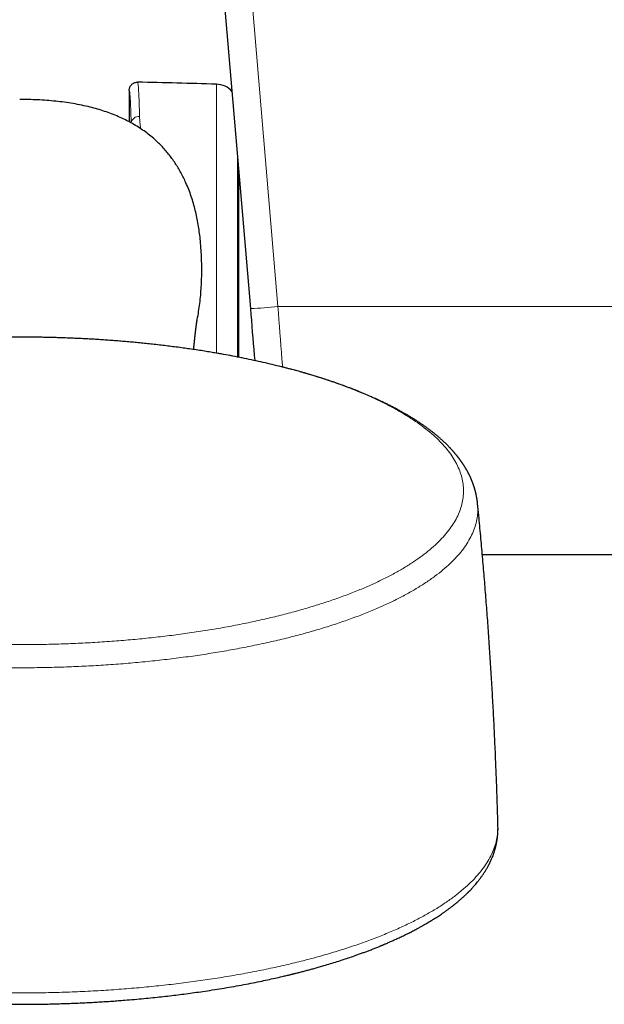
# Model space of a CAD drawing. Header units: millimetres. Extents: x 8 to 984, y 12 to 973.
# Tile 4 of 256: x 346 to 389, y 42 to 114. Entities that reach past the tile are written whole.
import ezdxf

# ---------------------------------------------------------------- set-up
doc = ezdxf.new("R2010")
doc.units = ezdxf.units.MM

msp = doc.modelspace()

# ---------------------------------------------------------------- linework, layer by layer
at = {"color": 7, "linetype": 'Continuous', "lineweight": 30}
for p, q in [((362.897, 93.203), (359.945, 127.986)), ((354.026, 109.129), (354.026, 106.835)), ((362.026, 89.65), (362.026, 103.469)), ((360.61, 89.913), (360.291, 89.967)), ((379.819, 75.251), (390.283, 75.251))]:
    msp.add_line(p, q, dxfattribs=at)
at = {"color": 252, "linetype": 'Continuous', "lineweight": 0}
for p, q in [((361.938, 128.131), (364.89, 93.349)), ((360.393, 89.948), (360.393, 109.588)), ((361.943, 104.445), (361.943, 93.541)), ((361.943, 93.541), (361.943, 89.667)), ((364.89, 93.349), (391.652, 93.349))]:
    msp.add_line(p, q, dxfattribs=at)
at = {"color": 7, "linetype": 'Continuous', "lineweight": 30, "flags": 128}
msp.add_lwpolyline([(363.219, 89.405), (363.185, 89.807), (363.15, 90.226), (363.114, 90.647), (363.078, 91.07), (363.042, 91.495), (363.006, 91.921), (362.97, 92.348), (362.933, 92.775), (362.897, 93.203)], dxfattribs=at)
at = {"color": 252, "linetype": 'Continuous', "lineweight": 0, "flags": 128}
msp.add_lwpolyline([(364.89, 93.349), (364.926, 92.868), (364.962, 92.388), (364.999, 91.909), (365.035, 91.431), (365.071, 90.954), (365.107, 90.479), (365.142, 90.007), (365.178, 89.536), (365.213, 89.069), (365.223, 88.936)], dxfattribs=at)
at = {"color": 7, "linetype": 'Continuous', "lineweight": 30}
for centre, radius, start, end in [((345.296, -390.184), 500, 88.26968, 88.92951), ((360.345, 107.989), 1.6, 40.97105, 88.26968)]:
    msp.add_arc(centre, radius, start, end, dxfattribs=at)
at = {"color": 252, "linetype": 'Continuous', "lineweight": 0}
for centre, radius, start, end in [((354.736, 106.665), 0.571, 85.37836, 170.80403), ((360.781, 135.944), 42.793, 272.83365, 275.50922)]:
    msp.add_arc(centre, radius, start, end, dxfattribs=at)
at = {"color": 7, "linetype": 'Continuous', "lineweight": 30}
for points, knots in [([(354.026, 109.129), (354.027, 109.162), (354.031, 109.23), (354.057, 109.327), (354.098, 109.421), (354.154, 109.505), (354.224, 109.579), (354.305, 109.639), (354.396, 109.686), (354.498, 109.718), (354.58, 109.729), (354.628, 109.729), (354.637, 109.729)], [0, 0, 0, 0, 0.104587, 0.212215, 0.316808, 0.424429, 0.529031, 0.63666, 0.741273, 0.84892, 0.971943, 1, 1, 1, 1]), ([(358.928, 92.085), (358.931, 92.095), (358.979, 92.296), (359.052, 92.695), (359.147, 93.284), (359.219, 93.882), (359.272, 94.486), (359.306, 95.092), (359.324, 95.713), (359.325, 96.348), (359.308, 96.996), (359.272, 97.644), (359.218, 98.251), (359.149, 98.816), (359.069, 99.34), (358.971, 99.861), (358.854, 100.377), (358.717, 100.891), (358.558, 101.4), (358.376, 101.904), (358.186, 102.36), (357.993, 102.769), (357.804, 103.133), (357.599, 103.488), (357.382, 103.831), (357.151, 104.16), (356.909, 104.477), (356.651, 104.784), (356.379, 105.08), (356.092, 105.365), (355.77, 105.657), (355.41, 105.952), (355.009, 106.244), (354.591, 106.517), (354.157, 106.771), (353.707, 107.005), (353.236, 107.223), (352.743, 107.424), (352.23, 107.607), (351.706, 107.77), (351.148, 107.92), (350.555, 108.055), (349.927, 108.174), (349.294, 108.27), (348.652, 108.346), (348.002, 108.404), (347.344, 108.443), (346.685, 108.467), (346.245, 108.47), (346.026, 108.471)], [0, 0, 0, 0, 0.001248, 0.024845, 0.048422, 0.072576, 0.096743, 0.120913, 0.145071, 0.170892, 0.196727, 0.222558, 0.248376, 0.269476, 0.290598, 0.311721, 0.332832, 0.353922, 0.37537, 0.39683, 0.418276, 0.434747, 0.451234, 0.467717, 0.484186, 0.500286, 0.516394, 0.532494, 0.548882, 0.565278, 0.581665, 0.601778, 0.621906, 0.642022, 0.662602, 0.683194, 0.703776, 0.725831, 0.747887, 0.770101, 0.792315, 0.817968, 0.843642, 0.869319, 0.894976, 0.921222, 0.947484, 0.973749, 1, 1, 1, 1]), ([(358.733, 90.217), (358.734, 90.228), (358.736, 90.253), (358.74, 90.291), (358.744, 90.332), (358.748, 90.374), (358.752, 90.418), (358.757, 90.463), (358.762, 90.509), (358.766, 90.555), (358.771, 90.601), (358.775, 90.647), (358.78, 90.692), (358.785, 90.736), (358.789, 90.779), (358.793, 90.82), (358.798, 90.859), (358.801, 90.896), (358.805, 90.931), (358.809, 90.964), (358.812, 90.996), (358.816, 91.029), (358.82, 91.063), (358.824, 91.1), (358.828, 91.139), (358.832, 91.177), (358.836, 91.211), (358.839, 91.241), (358.843, 91.27), (358.846, 91.298), (358.849, 91.327), (358.853, 91.356), (358.856, 91.388), (358.86, 91.421), (358.864, 91.457), (358.869, 91.492), (358.873, 91.532), (358.879, 91.576), (358.884, 91.623), (358.89, 91.669), (358.896, 91.713), (358.9, 91.749), (358.904, 91.779), (358.907, 91.801), (358.909, 91.822), (358.912, 91.842), (358.915, 91.862), (358.917, 91.882), (358.92, 91.903), (358.923, 91.925), (358.926, 91.947), (358.929, 91.973), (358.933, 92), (358.937, 92.029), (358.941, 92.057), (358.945, 92.084), (358.948, 92.107), (358.951, 92.129), (358.954, 92.149), (358.957, 92.168), (358.959, 92.187), (358.962, 92.205), (358.965, 92.222), (358.967, 92.237), (358.969, 92.251), (358.971, 92.264), (358.973, 92.277), (358.975, 92.288), (358.976, 92.298), (358.978, 92.307), (358.979, 92.315), (358.98, 92.323), (358.981, 92.329), (358.982, 92.335), (358.983, 92.34), (358.983, 92.344), (358.984, 92.349), (358.985, 92.353), (358.986, 92.357), (358.986, 92.362), (358.987, 92.366), (358.988, 92.369), (358.988, 92.373), (358.989, 92.377), (358.989, 92.38), (358.99, 92.383), (358.99, 92.385), (358.99, 92.386), (358.99, 92.386), (358.99, 92.386)], [0, 0, 0, 0, 0.0076556, 0.016261, 0.0253389, 0.0348894, 0.0449122, 0.0554076, 0.0663545, 0.0773582, 0.0882687, 0.0995984, 0.1108257, 0.1219505, 0.1329331, 0.1435415, 0.1537382, 0.1635228, 0.1728953, 0.181856, 0.1906361, 0.1996475, 0.2088977, 0.2201066, 0.2315409, 0.2427057, 0.253539, 0.2624707, 0.2712252, 0.2801809, 0.2894028, 0.2988906, 0.3086446, 0.3204817, 0.3325654, 0.3447778, 0.3571185, 0.3749712, 0.3929654, 0.4108019, 0.4284669, 0.44591, 0.4559455, 0.4656827, 0.4751218, 0.4842626, 0.4931051, 0.5019132, 0.5126015, 0.5236224, 0.5349756, 0.5464959, 0.5629545, 0.5794145, 0.5957425, 0.6118106, 0.6276602, 0.6411203, 0.6549452, 0.6691268, 0.6833144, 0.6973179, 0.7111375, 0.7240713, 0.7370041, 0.7499363, 0.7628101, 0.7753117, 0.7862895, 0.7969223, 0.8072628, 0.8173831, 0.8272837, 0.8349086, 0.8423978, 0.8498966, 0.8577879, 0.8660922, 0.8748095, 0.8839395, 0.893482, 0.9033921, 0.9135582, 0.9272498, 0.9413708, 0.9558213, 0.9755506, 0.9952722, 1, 1, 1, 1]), ([(346.026, 91.122), (345.853, 91.121), (345.611, 91.121), (345.253, 91.118), (344.949, 91.116), (344.586, 91.111), (344.205, 91.104), (343.805, 91.095), (343.391, 91.084), (342.968, 91.071), (342.536, 91.056), (342.098, 91.038), (341.656, 91.018), (341.209, 90.996), (340.759, 90.971), (340.307, 90.944), (339.853, 90.914), (339.397, 90.882), (338.941, 90.848), (338.484, 90.811), (338.026, 90.772), (337.569, 90.73), (337.111, 90.685), (336.654, 90.638), (336.198, 90.589), (335.743, 90.537), (335.288, 90.483), (334.835, 90.426), (334.383, 90.367), (333.933, 90.306), (333.485, 90.242), (333.038, 90.175), (332.594, 90.107), (332.168, 90.038), (331.893, 89.992), (331.763, 89.97)], [0, 0, 0, 0, 0.035361, 0.049543, 0.073115, 0.097585, 0.123838, 0.151248, 0.179564, 0.208584, 0.238165, 0.268201, 0.298611, 0.329333, 0.360318, 0.391527, 0.422929, 0.454497, 0.48621, 0.51805, 0.550001, 0.58205, 0.614186, 0.646399, 0.67868, 0.711021, 0.743415, 0.775857, 0.808339, 0.840859, 0.87341, 0.905989, 0.938592, 0.971215, 1, 1, 1, 1]), ([(360.291, 89.97), (360.151, 89.993), (359.855, 90.043), (359.398, 90.116), (358.921, 90.19), (358.44, 90.26), (357.955, 90.328), (357.467, 90.394), (356.975, 90.457), (356.479, 90.517), (355.98, 90.575), (355.494, 90.628), (355.023, 90.677), (354.568, 90.722), (354.111, 90.764), (353.652, 90.804), (353.192, 90.841), (352.731, 90.877), (352.269, 90.91), (351.806, 90.94), (351.343, 90.968), (350.879, 90.994), (350.414, 91.017), (349.95, 91.038), (349.487, 91.057), (349.025, 91.073), (348.565, 91.087), (348.112, 91.098), (347.671, 91.107), (347.263, 91.114), (346.909, 91.118), (346.585, 91.12), (346.299, 91.121), (346.107, 91.121), (346.026, 91.122)], [0, 0, 0, 0, 0.0311696, 0.0660297, 0.1009666, 0.1359842, 0.1710862, 0.2062776, 0.2415634, 0.2769507, 0.3124464, 0.3480599, 0.3800745, 0.4120976, 0.4441252, 0.4761546, 0.5081836, 0.5402089, 0.5722264, 0.6042316, 0.6362179, 0.6681767, 0.7000962, 0.7319592, 0.7637393, 0.7953935, 0.8268458, 0.8579485, 0.8883655, 0.9171367, 0.941408, 0.9607159, 0.9833804, 1, 1, 1, 1]), ([(379.472, 78.961), (379.47, 78.986), (379.465, 79.032), (379.457, 79.095), (379.451, 79.146), (379.446, 79.185), (379.441, 79.215), (379.438, 79.239), (379.435, 79.262), (379.429, 79.295), (379.422, 79.341), (379.413, 79.397), (379.402, 79.457), (379.391, 79.517), (379.379, 79.573), (379.369, 79.625), (379.358, 79.673), (379.347, 79.723), (379.334, 79.778), (379.319, 79.838), (379.303, 79.9), (379.287, 79.958), (379.273, 80.009), (379.258, 80.058), (379.243, 80.11), (379.226, 80.166), (379.208, 80.22), (379.192, 80.27), (379.177, 80.314), (379.163, 80.354), (379.15, 80.39), (379.137, 80.428), (379.121, 80.471), (379.103, 80.519), (379.084, 80.567), (379.068, 80.609), (379.054, 80.643), (379.041, 80.674), (379.029, 80.704), (379.014, 80.738), (378.998, 80.776), (378.979, 80.819), (378.958, 80.867), (378.934, 80.92), (378.907, 80.976), (378.882, 81.029), (378.86, 81.073), (378.842, 81.108), (378.825, 81.143), (378.805, 81.181), (378.783, 81.224), (378.759, 81.269), (378.736, 81.312), (378.711, 81.357), (378.686, 81.402), (378.661, 81.446), (378.638, 81.486), (378.618, 81.52), (378.6, 81.551), (378.58, 81.583), (378.558, 81.62), (378.533, 81.661), (378.507, 81.702), (378.482, 81.741), (378.459, 81.778), (378.435, 81.814), (378.408, 81.855), (378.377, 81.901), (378.344, 81.949), (378.312, 81.996), (378.284, 82.036), (378.259, 82.071), (378.239, 82.098), (378.221, 82.124), (378.201, 82.152), (378.176, 82.185), (378.148, 82.223), (378.116, 82.265), (378.085, 82.305), (378.055, 82.345), (378.026, 82.381), (377.998, 82.417), (377.969, 82.454), (377.935, 82.495), (377.898, 82.541), (377.859, 82.588), (377.821, 82.632), (377.786, 82.673), (377.752, 82.713), (377.716, 82.754), (377.677, 82.798), (377.634, 82.846), (377.588, 82.896), (377.544, 82.945), (377.503, 82.988), (377.463, 83.031), (377.42, 83.076), (377.371, 83.126), (377.318, 83.18), (377.266, 83.233), (377.218, 83.28), (377.17, 83.328), (377.12, 83.375), (377.065, 83.428), (377.007, 83.483), (376.938, 83.546), (376.859, 83.618), (376.773, 83.695), (376.686, 83.771), (376.6, 83.845), (376.514, 83.918), (376.427, 83.99), (376.338, 84.063), (376.251, 84.132), (376.167, 84.198), (376.088, 84.259), (376.01, 84.319), (375.933, 84.377), (375.861, 84.431), (375.796, 84.479), (375.739, 84.52), (375.687, 84.557), (375.633, 84.596), (375.571, 84.64), (375.499, 84.69), (375.422, 84.744), (375.344, 84.797), (375.26, 84.854), (375.168, 84.915), (375.057, 84.988), (374.936, 85.066), (374.808, 85.147), (374.683, 85.225), (374.538, 85.314), (374.373, 85.412), (374.186, 85.522), (374.023, 85.615), (373.883, 85.694), (373.765, 85.759), (373.643, 85.825), (373.517, 85.893), (373.388, 85.961), (373.259, 86.028), (373.131, 86.094), (373.007, 86.157), (372.887, 86.217), (372.77, 86.274), (372.651, 86.332), (372.513, 86.399), (372.352, 86.475), (372.164, 86.562), (371.961, 86.655), (371.785, 86.734), (371.64, 86.797), (371.533, 86.844), (371.422, 86.891), (371.308, 86.94), (371.19, 86.989), (371.075, 87.037), (370.959, 87.085), (370.849, 87.13), (370.747, 87.171), (370.664, 87.205), (370.607, 87.227), (370.571, 87.241), (370.545, 87.251), (370.513, 87.264), (370.468, 87.282), (370.41, 87.304), (370.34, 87.332), (370.207, 87.383), (370.021, 87.453), (369.79, 87.539), (369.575, 87.618), (369.35, 87.698), (369.113, 87.781), (368.863, 87.867), (368.622, 87.948), (368.392, 88.024), (368.138, 88.106), (367.856, 88.196), (367.537, 88.294), (367.293, 88.367), (367.128, 88.416), (367.052, 88.439), (366.988, 88.457), (366.942, 88.471), (366.908, 88.48), (366.877, 88.489), (366.839, 88.5), (366.781, 88.517), (366.698, 88.541), (366.587, 88.572), (366.452, 88.61), (366.293, 88.654), (366.111, 88.704), (365.905, 88.759), (365.677, 88.82), (365.424, 88.885), (365.025, 88.987), (364.484, 89.12), (363.806, 89.277), (363.126, 89.427), (362.445, 89.57), (361.764, 89.704), (361.084, 89.832), (360.627, 89.911), (360.4, 89.951)], [0, 0, 0, 0, 0.004186, 0.00771, 0.010574, 0.012778, 0.014322, 0.015522, 0.016799, 0.018152, 0.021237, 0.024531, 0.027902, 0.031585, 0.034949, 0.03782, 0.040557, 0.043538, 0.046785, 0.050362, 0.054263, 0.057904, 0.06091, 0.063667, 0.066886, 0.070473, 0.074019, 0.076964, 0.079774, 0.082251, 0.084386, 0.086667, 0.089469, 0.092588, 0.095837, 0.098557, 0.10073, 0.102423, 0.104403, 0.106619, 0.10907, 0.111809, 0.114923, 0.118415, 0.122284, 0.126121, 0.128836, 0.131028, 0.1332, 0.135777, 0.138755, 0.141827, 0.144765, 0.147571, 0.150909, 0.153989, 0.156684, 0.15899, 0.161015, 0.163087, 0.165629, 0.168631, 0.171612, 0.174311, 0.176727, 0.179268, 0.182071, 0.1853, 0.188954, 0.192289, 0.195223, 0.197656, 0.199588, 0.201185, 0.203192, 0.205544, 0.208341, 0.211493, 0.214484, 0.217231, 0.220007, 0.22248, 0.225037, 0.228055, 0.231534, 0.235187, 0.238457, 0.24133, 0.244413, 0.247279, 0.250548, 0.254226, 0.258183, 0.261851, 0.265166, 0.268155, 0.271532, 0.275384, 0.279705, 0.283901, 0.287565, 0.290697, 0.294835, 0.298722, 0.302864, 0.30778, 0.313579, 0.319873, 0.325991, 0.331764, 0.337615, 0.343474, 0.349253, 0.355276, 0.360384, 0.365472, 0.37042, 0.375228, 0.379789, 0.383797, 0.387231, 0.3901, 0.393188, 0.397012, 0.401265, 0.40593, 0.410703, 0.41492, 0.420422, 0.426587, 0.433735, 0.440882, 0.447725, 0.454314, 0.464357, 0.474076, 0.483756, 0.489599, 0.495569, 0.501669, 0.50791, 0.514297, 0.520755, 0.526793, 0.532845, 0.538499, 0.54391, 0.549366, 0.555228, 0.563129, 0.571663, 0.580814, 0.590581, 0.595165, 0.599874, 0.604706, 0.609663, 0.614743, 0.61984, 0.624482, 0.629555, 0.633833, 0.637317, 0.640006, 0.640955, 0.64182, 0.643133, 0.644994, 0.647403, 0.650361, 0.653715, 0.663779, 0.673078, 0.681613, 0.689383, 0.69954, 0.709222, 0.718446, 0.727213, 0.735523, 0.747409, 0.759291, 0.771271, 0.77445, 0.777378, 0.779689, 0.781382, 0.782456, 0.783396, 0.784752, 0.786559, 0.78975, 0.793778, 0.798645, 0.80435, 0.810893, 0.818135, 0.826184, 0.835041, 0.844706, 0.867867, 0.890705, 0.913218, 0.935404, 0.957264, 0.978796, 1, 1, 1, 1]), ([(380.959, 55.455), (380.958, 55.502), (380.944, 56.05), (380.911, 57.1), (380.859, 58.604), (380.8, 60.107), (380.735, 61.611), (380.662, 63.113), (380.582, 64.615), (380.496, 66.117), (380.403, 67.618), (380.302, 69.118), (380.195, 70.617), (380.081, 72.116), (379.961, 73.614), (379.833, 75.111), (379.699, 76.608), (379.578, 77.892), (379.5, 78.678), (379.471, 78.966)], [0, 0, 0, 0, 0.005985, 0.069833, 0.133677, 0.197517, 0.261353, 0.325184, 0.389011, 0.452833, 0.51665, 0.580461, 0.644266, 0.708066, 0.77186, 0.835648, 0.899429, 0.963203, 1, 1, 1, 1]), ([(311.092, 55.453), (311.091, 55.419), (311.09, 55.352), (311.09, 55.265), (311.09, 55.195), (311.092, 55.131), (311.093, 55.078), (311.095, 55.033), (311.097, 54.994), (311.099, 54.954), (311.102, 54.907), (311.106, 54.847), (311.112, 54.781), (311.118, 54.716), (311.124, 54.66), (311.13, 54.605), (311.138, 54.544), (311.146, 54.481), (311.157, 54.41), (311.168, 54.339), (311.182, 54.258), (311.2, 54.167), (311.222, 54.063), (311.245, 53.96), (311.269, 53.865), (311.293, 53.777), (311.315, 53.7), (311.334, 53.636), (311.35, 53.583), (311.368, 53.527), (311.388, 53.465), (311.412, 53.397), (311.436, 53.329), (311.46, 53.266), (311.48, 53.214), (311.499, 53.166), (311.518, 53.118), (311.54, 53.066), (311.564, 53.01), (311.588, 52.954), (311.612, 52.902), (311.632, 52.857), (311.652, 52.815), (311.672, 52.772), (311.696, 52.724), (311.721, 52.672), (311.748, 52.621), (311.773, 52.572), (311.795, 52.53), (311.818, 52.488), (311.843, 52.442), (311.874, 52.388), (311.908, 52.328), (311.945, 52.265), (311.983, 52.202), (312.022, 52.138), (312.062, 52.074), (312.11, 52), (312.165, 51.917), (312.228, 51.825), (312.288, 51.74), (312.34, 51.667), (312.385, 51.607), (312.424, 51.555), (312.465, 51.502), (312.509, 51.446), (312.563, 51.377), (312.629, 51.295), (312.709, 51.199), (312.783, 51.114), (312.848, 51.039), (312.902, 50.978), (312.959, 50.916), (313.015, 50.856), (313.065, 50.803), (313.106, 50.76), (313.136, 50.728), (313.158, 50.706), (313.176, 50.688), (313.195, 50.668), (313.219, 50.643), (313.248, 50.614), (313.282, 50.581), (313.329, 50.534), (313.391, 50.473), (313.467, 50.4), (313.545, 50.327), (313.622, 50.256), (313.698, 50.188), (313.772, 50.121), (313.846, 50.057), (313.926, 49.988), (314.01, 49.917), (314.097, 49.844), (314.176, 49.78), (314.247, 49.722), (314.313, 49.67), (314.38, 49.618), (314.45, 49.563), (314.529, 49.503), (314.615, 49.438), (314.701, 49.373), (314.788, 49.31), (314.874, 49.248), (314.969, 49.18), (315.073, 49.107), (315.187, 49.029), (315.311, 48.945), (315.445, 48.856), (315.59, 48.762), (315.722, 48.678), (315.834, 48.608), (315.918, 48.556), (315.992, 48.511), (316.056, 48.472), (316.109, 48.44), (316.152, 48.414), (316.188, 48.393), (316.223, 48.373), (316.271, 48.344), (316.337, 48.305), (316.423, 48.256), (316.518, 48.201), (316.636, 48.134), (316.778, 48.055), (316.946, 47.963), (317.128, 47.866), (317.322, 47.764), (317.569, 47.637), (317.864, 47.49), (318.202, 47.327), (318.539, 47.17), (318.807, 47.05), (319.005, 46.963), (319.13, 46.908), (319.248, 46.857), (319.354, 46.812), (319.448, 46.772), (319.529, 46.739), (319.597, 46.71), (319.659, 46.685), (319.725, 46.657), (319.806, 46.624), (319.904, 46.585), (320.021, 46.538), (320.159, 46.483), (320.312, 46.423), (320.559, 46.327), (320.893, 46.202), (321.277, 46.062), (321.617, 45.942), (321.921, 45.838), (322.235, 45.732), (322.569, 45.623), (322.925, 45.51), (323.304, 45.393), (323.704, 45.272), (324.13, 45.149), (324.509, 45.042), (324.824, 44.956), (325.059, 44.893), (325.272, 44.837), (325.462, 44.787), (325.63, 44.744), (325.774, 44.708), (325.892, 44.678), (325.986, 44.655), (326.061, 44.636), (326.126, 44.62), (326.189, 44.604), (326.255, 44.588), (326.343, 44.567), (326.459, 44.539), (326.605, 44.504), (326.775, 44.464), (326.967, 44.419), (327.183, 44.37), (327.423, 44.316), (327.678, 44.259), (327.948, 44.201), (328.226, 44.142), (328.511, 44.083), (328.799, 44.024), (329.086, 43.967), (329.531, 43.88), (330.135, 43.768), (330.9, 43.633), (331.662, 43.508), (332.424, 43.39), (333.185, 43.28), (333.946, 43.177), (334.707, 43.082), (335.475, 42.993), (336.251, 42.909), (337.035, 42.832), (337.827, 42.761), (338.631, 42.696), (339.371, 42.643), (340.046, 42.6), (340.652, 42.564), (341.262, 42.533), (341.865, 42.505), (342.451, 42.482), (343.01, 42.463), (343.528, 42.449), (344.007, 42.438), (344.448, 42.43), (344.866, 42.424), (345.26, 42.42), (345.631, 42.418), (345.98, 42.417), (346.324, 42.418), (346.678, 42.419), (347.058, 42.423), (347.463, 42.428), (347.891, 42.435), (348.341, 42.444), (348.813, 42.457), (349.31, 42.472), (349.81, 42.49), (350.312, 42.511), (350.811, 42.534), (351.313, 42.56), (351.81, 42.588), (352.296, 42.618), (352.773, 42.65), (353.239, 42.684), (353.783, 42.725), (354.399, 42.777), (355.082, 42.839), (355.738, 42.903), (356.369, 42.97), (356.976, 43.039), (357.574, 43.11), (358.175, 43.187), (358.788, 43.27), (359.429, 43.361), (360.1, 43.462), (360.798, 43.575), (361.506, 43.695), (362.21, 43.822), (362.899, 43.953), (363.538, 44.081), (364.128, 44.205), (364.672, 44.325), (365.084, 44.419), (365.364, 44.485), (365.514, 44.52), (365.644, 44.551), (365.755, 44.578), (365.846, 44.6), (365.918, 44.618), (365.973, 44.632), (366.022, 44.644), (366.078, 44.658), (366.149, 44.675), (366.237, 44.697), (366.337, 44.723), (366.501, 44.764), (366.73, 44.824), (367.016, 44.899), (367.31, 44.978), (367.609, 45.061), (367.924, 45.15), (368.303, 45.26), (368.739, 45.39), (369.219, 45.539), (369.687, 45.689), (370.14, 45.841), (370.527, 45.974), (370.851, 46.09), (371.117, 46.187), (371.373, 46.282), (371.589, 46.365), (371.766, 46.433), (371.906, 46.489), (372.042, 46.542), (372.171, 46.594), (372.28, 46.639), (372.365, 46.674), (372.423, 46.697), (372.465, 46.715), (372.496, 46.728), (372.526, 46.74), (372.562, 46.755), (372.615, 46.777), (372.686, 46.807), (372.778, 46.846), (372.886, 46.893), (373.002, 46.943), (373.124, 46.997), (373.251, 47.053), (373.387, 47.114), (373.528, 47.178), (373.669, 47.243), (373.871, 47.338), (374.13, 47.462), (374.442, 47.617), (374.746, 47.772), (374.973, 47.892), (375.13, 47.977), (375.22, 48.026), (375.308, 48.075), (375.393, 48.122), (375.475, 48.168), (375.55, 48.211), (375.619, 48.25), (375.677, 48.284), (375.722, 48.31), (375.756, 48.33), (375.781, 48.345), (375.808, 48.36), (375.84, 48.379), (375.882, 48.404), (375.933, 48.435), (375.992, 48.47), (376.055, 48.508), (376.118, 48.547), (376.181, 48.586), (376.273, 48.643), (376.392, 48.718), (376.538, 48.812), (376.685, 48.908), (376.838, 49.011), (376.968, 49.1), (377.074, 49.174), (377.153, 49.231), (377.234, 49.289), (377.317, 49.349), (377.398, 49.409), (377.479, 49.47), (377.555, 49.528), (377.624, 49.58), (377.681, 49.625), (377.721, 49.657), (377.749, 49.678), (377.767, 49.693), (377.788, 49.71), (377.814, 49.73), (377.847, 49.756), (377.884, 49.787), (377.927, 49.822), (377.995, 49.878), (378.082, 49.951), (378.182, 50.037), (378.279, 50.121), (378.37, 50.202), (378.456, 50.28), (378.531, 50.35), (378.597, 50.413), (378.656, 50.469), (378.703, 50.515), (378.741, 50.552), (378.77, 50.581), (378.796, 50.607), (378.82, 50.631), (378.844, 50.655), (378.872, 50.683), (378.906, 50.718), (378.946, 50.761), (378.991, 50.808), (379.038, 50.857), (379.084, 50.907), (379.129, 50.956), (379.173, 51.006), (379.242, 51.083), (379.336, 51.192), (379.467, 51.349), (379.604, 51.523), (379.743, 51.71), (379.872, 51.894), (379.992, 52.077), (380.106, 52.263), (380.198, 52.423), (380.272, 52.56), (380.332, 52.676), (380.39, 52.795), (380.445, 52.913), (380.496, 53.028), (380.548, 53.153), (380.588, 53.256), (380.616, 53.332), (380.631, 53.374), (380.645, 53.415), (380.66, 53.458), (380.677, 53.507), (380.694, 53.559), (380.71, 53.611), (380.724, 53.659), (380.736, 53.699), (380.747, 53.736), (380.758, 53.775), (380.771, 53.823), (380.785, 53.878), (380.8, 53.935), (380.812, 53.988), (380.823, 54.036), (380.833, 54.079), (380.841, 54.118), (380.849, 54.153), (380.855, 54.186), (380.862, 54.221), (380.87, 54.262), (380.879, 54.313), (380.888, 54.366), (380.895, 54.414), (380.901, 54.452), (380.905, 54.484), (380.91, 54.517), (380.915, 54.554), (380.921, 54.603), (380.927, 54.656), (380.933, 54.71), (380.937, 54.755), (380.941, 54.795), (380.944, 54.83), (380.946, 54.866), (380.949, 54.902), (380.951, 54.941), (380.954, 54.985), (380.956, 55.034), (380.958, 55.081), (380.959, 55.122), (380.96, 55.154), (380.961, 55.184), (380.961, 55.217), (380.962, 55.261), (380.962, 55.315), (380.961, 55.38), (380.96, 55.428), (380.959, 55.453)], [0, 0, 0, 0, 0.001671, 0.003269, 0.004777, 0.006074, 0.007146, 0.007902, 0.008627, 0.009358, 0.010258, 0.011345, 0.012896, 0.014191, 0.015188, 0.016233, 0.017514, 0.01884, 0.020095, 0.021835, 0.023227, 0.0251, 0.02761, 0.029788, 0.031632, 0.033661, 0.035514, 0.036655, 0.037816, 0.039042, 0.040367, 0.041882, 0.043595, 0.04494, 0.046108, 0.047117, 0.048184, 0.049377, 0.050697, 0.052044, 0.053235, 0.054265, 0.055152, 0.056129, 0.057266, 0.058486, 0.059763, 0.060905, 0.061905, 0.062762, 0.06388, 0.06517, 0.06663, 0.068155, 0.06969, 0.071235, 0.072784, 0.074305, 0.076635, 0.078891, 0.081021, 0.082927, 0.084289, 0.085518, 0.086808, 0.088229, 0.089779, 0.092004, 0.09443, 0.09705, 0.09856, 0.100127, 0.101752, 0.103376, 0.104762, 0.105882, 0.106737, 0.107223, 0.107627, 0.108145, 0.108785, 0.109547, 0.110431, 0.111436, 0.113251, 0.11524, 0.117181, 0.119068, 0.120904, 0.122687, 0.124417, 0.126094, 0.128259, 0.130225, 0.131988, 0.133549, 0.13498, 0.136313, 0.137857, 0.13953, 0.141336, 0.143275, 0.144921, 0.146659, 0.148558, 0.150635, 0.152891, 0.15528, 0.157842, 0.160575, 0.163481, 0.16518, 0.166712, 0.16805, 0.169193, 0.170142, 0.170884, 0.17146, 0.172054, 0.172707, 0.17402, 0.175521, 0.177181, 0.178928, 0.181573, 0.18439, 0.187381, 0.190546, 0.193883, 0.199241, 0.204451, 0.209512, 0.214425, 0.216315, 0.218172, 0.219877, 0.221395, 0.222725, 0.223869, 0.224826, 0.225596, 0.226487, 0.227613, 0.228973, 0.230568, 0.232489, 0.234648, 0.236836, 0.242549, 0.248045, 0.251953, 0.255753, 0.259683, 0.26386, 0.268282, 0.272864, 0.277684, 0.282739, 0.288032, 0.291007, 0.293712, 0.296149, 0.298316, 0.300213, 0.301841, 0.3032, 0.304209, 0.305002, 0.305718, 0.306395, 0.307109, 0.30795, 0.309329, 0.310955, 0.312827, 0.314944, 0.317308, 0.319918, 0.322774, 0.325608, 0.328636, 0.331696, 0.334738, 0.337763, 0.34077, 0.348737, 0.356577, 0.36429, 0.371877, 0.379472, 0.386935, 0.394295, 0.401703, 0.409186, 0.416606, 0.424098, 0.431661, 0.439295, 0.444892, 0.450526, 0.456199, 0.461845, 0.467252, 0.472403, 0.477298, 0.48156, 0.485607, 0.489439, 0.493055, 0.496457, 0.499643, 0.502659, 0.505906, 0.509389, 0.513107, 0.517061, 0.521173, 0.525512, 0.530079, 0.534873, 0.539345, 0.543998, 0.548695, 0.553309, 0.557839, 0.562287, 0.566651, 0.570932, 0.577609, 0.584073, 0.590324, 0.596362, 0.602187, 0.607885, 0.613744, 0.619763, 0.625942, 0.632796, 0.639836, 0.647064, 0.654411, 0.661604, 0.668618, 0.674641, 0.680525, 0.686269, 0.688132, 0.689794, 0.69124, 0.692472, 0.693489, 0.694291, 0.694878, 0.695324, 0.695948, 0.696753, 0.697738, 0.6989, 0.700154, 0.703297, 0.706707, 0.709977, 0.71346, 0.717155, 0.721063, 0.726959, 0.732843, 0.738642, 0.744357, 0.749986, 0.753516, 0.757012, 0.760452, 0.763743, 0.765729, 0.767652, 0.769511, 0.771306, 0.773029, 0.774068, 0.774879, 0.775459, 0.775823, 0.776212, 0.776726, 0.777363, 0.778441, 0.779754, 0.7813, 0.78308, 0.784774, 0.786636, 0.788667, 0.790788, 0.792901, 0.795007, 0.799939, 0.804829, 0.809676, 0.814481, 0.815982, 0.817479, 0.818972, 0.820441, 0.821788, 0.823147, 0.824329, 0.825333, 0.82616, 0.826686, 0.827101, 0.827511, 0.828076, 0.828816, 0.82972, 0.830789, 0.83195, 0.8331, 0.834238, 0.835364, 0.838129, 0.840821, 0.843549, 0.84649, 0.849649, 0.851197, 0.852792, 0.854434, 0.856124, 0.857858, 0.859497, 0.861205, 0.862671, 0.863895, 0.864876, 0.86532, 0.865688, 0.866082, 0.866717, 0.86739, 0.868217, 0.869197, 0.870288, 0.872787, 0.875117, 0.877279, 0.879595, 0.88168, 0.883532, 0.88517, 0.886657, 0.887996, 0.888815, 0.889568, 0.890254, 0.890873, 0.891448, 0.892168, 0.89308, 0.894182, 0.895454, 0.896747, 0.89803, 0.899303, 0.900567, 0.90182, 0.905286, 0.908856, 0.913768, 0.918394, 0.922844, 0.927361, 0.931759, 0.936252, 0.938839, 0.941481, 0.944458, 0.947122, 0.949663, 0.9524, 0.95563, 0.956649, 0.957553, 0.958414, 0.959382, 0.960462, 0.961631, 0.962842, 0.963895, 0.964775, 0.965496, 0.966279, 0.967329, 0.968605, 0.969832, 0.970955, 0.971976, 0.972893, 0.973719, 0.974459, 0.975111, 0.975769, 0.976625, 0.977694, 0.978896, 0.979943, 0.980651, 0.981244, 0.981873, 0.982639, 0.983541, 0.984782, 0.985853, 0.986748, 0.987487, 0.988194, 0.988871, 0.989585, 0.990295, 0.991143, 0.992129, 0.993116, 0.993855, 0.99446, 0.994942, 0.995542, 0.996347, 0.997359, 0.998576, 1, 1, 1, 1])]:
    msp.add_open_spline(points, degree=3, knots=knots, dxfattribs=at)
at = {"color": 252, "linetype": 'Continuous', "lineweight": 0}
for points, knots in [([(354.637, 109.729), (354.64, 109.726), (354.647, 109.722), (354.657, 109.687), (354.667, 109.631), (354.678, 109.551), (354.688, 109.449), (354.697, 109.335), (354.705, 109.217), (354.712, 109.099), (354.719, 108.97), (354.727, 108.811), (354.736, 108.619), (354.746, 108.386), (354.755, 108.132), (354.764, 107.855), (354.773, 107.557), (354.779, 107.342), (354.782, 107.234)], [0, 0, 0, 0, 0.066218, 0.132459, 0.198677, 0.265739, 0.332826, 0.399888, 0.448853, 0.497819, 0.546934, 0.596048, 0.66293, 0.729836, 0.796718, 0.864471, 0.932248, 1, 1, 1, 1]), ([(354.17, 106.759), (354.167, 106.861), (354.161, 107.076), (354.151, 107.375), (354.141, 107.662), (354.131, 107.927), (354.12, 108.169), (354.109, 108.387), (354.098, 108.577), (354.087, 108.733), (354.077, 108.858), (354.067, 108.956), (354.056, 109.033), (354.046, 109.088), (354.036, 109.123), (354.029, 109.127), (354.026, 109.129)], [0, 0, 0, 0, 0.06718, 0.141592, 0.216003, 0.29035, 0.366857, 0.443434, 0.52001, 0.596517, 0.663328, 0.730162, 0.796973, 0.86464, 0.932332, 1, 1, 1, 1]), ([(354.782, 107.234), (354.786, 107.133), (354.794, 106.929), (354.821, 106.628), (354.851, 106.424), (354.864, 106.334)], [0, 0, 0, 0, 0.3583277, 0.7168154, 1, 1, 1, 1]), ([(331.62, 89.943), (331.425, 89.91), (330.802, 89.805), (329.782, 89.608), (328.562, 89.352), (327.385, 89.078), (326.25, 88.79), (325.158, 88.486), (324.105, 88.166), (323.088, 87.828), (322.107, 87.474), (321.168, 87.103), (320.276, 86.717), (319.434, 86.319), (318.648, 85.91), (317.919, 85.493), (317.246, 85.068), (316.628, 84.633), (316.06, 84.186), (315.547, 83.729), (315.089, 83.261), (314.691, 82.787), (314.354, 82.308), (314.079, 81.826), (313.867, 81.344), (313.716, 80.862), (313.625, 80.378), (313.595, 79.891), (313.626, 79.4), (313.72, 78.908), (313.877, 78.417), (314.095, 77.929), (314.374, 77.448), (314.711, 76.975), (315.105, 76.509), (315.556, 76.05), (316.067, 75.596), (316.638, 75.147), (317.27, 74.704), (317.957, 74.271), (318.698, 73.85), (319.488, 73.442), (320.323, 73.049), (321.201, 72.672), (322.125, 72.307), (323.1, 71.955), (324.124, 71.616), (325.197, 71.29), (326.31, 70.982), (327.461, 70.69), (328.641, 70.418), (329.847, 70.166), (331.076, 69.933), (332.333, 69.719), (333.623, 69.523), (334.944, 69.345), (336.295, 69.187), (337.665, 69.049), (339.051, 68.932), (340.442, 68.837), (341.835, 68.764), (343.227, 68.712), (344.625, 68.679), (345.559, 68.675), (346.026, 68.673)], [0, 0, 0, 0, 0.007502, 0.023907, 0.040312, 0.056717, 0.072829, 0.088941, 0.105053, 0.121165, 0.13757, 0.153975, 0.17038, 0.186785, 0.20319, 0.219302, 0.235413, 0.251526, 0.267638, 0.284042, 0.300447, 0.316852, 0.333257, 0.349662, 0.365774, 0.381886, 0.397998, 0.41411, 0.430515, 0.44692, 0.463325, 0.47973, 0.496135, 0.512246, 0.528358, 0.544471, 0.560583, 0.576987, 0.593392, 0.609797, 0.626202, 0.642607, 0.658719, 0.674831, 0.690943, 0.707055, 0.72346, 0.739865, 0.75627, 0.772675, 0.78908, 0.805191, 0.821303, 0.837415, 0.853528, 0.869932, 0.886337, 0.902742, 0.919147, 0.935552, 0.951664, 0.967776, 0.983888, 1, 1, 1, 1]), ([(346.026, 68.673), (346.501, 68.675), (347.452, 68.679), (348.875, 68.713), (350.292, 68.767), (351.702, 68.843), (353.092, 68.939), (354.46, 69.056), (355.805, 69.192), (357.131, 69.348), (358.444, 69.525), (359.742, 69.723), (361.021, 69.941), (362.271, 70.179), (363.489, 70.436), (364.667, 70.709), (365.802, 70.998), (366.893, 71.302), (367.946, 71.622), (368.964, 71.959), (369.944, 72.314), (370.884, 72.685), (371.776, 73.07), (372.617, 73.469), (373.403, 73.877), (374.133, 74.294), (374.805, 74.72), (375.424, 75.155), (375.991, 75.601), (376.505, 76.059), (376.962, 76.526), (377.36, 77), (377.698, 77.48), (377.972, 77.961), (378.184, 78.443), (378.335, 78.925), (378.426, 79.409), (378.456, 79.897), (378.425, 80.387), (378.331, 80.88), (378.175, 81.37), (377.956, 81.858), (377.677, 82.339), (377.34, 82.813), (376.947, 83.278), (376.496, 83.737), (375.985, 84.192), (375.413, 84.641), (374.782, 85.084), (374.095, 85.516), (373.353, 85.938), (372.564, 86.345), (371.729, 86.738), (370.851, 87.116), (369.926, 87.48), (368.952, 87.833), (367.927, 88.172), (366.855, 88.497), (365.741, 88.806), (364.59, 89.097), (363.41, 89.369), (362.203, 89.621), (361.271, 89.801), (360.73, 89.892), (360.61, 89.913)], [0, 0, 0, 0, 0.0164425, 0.032885, 0.0493275, 0.06577, 0.0822125, 0.0983614, 0.1145104, 0.1306593, 0.1468083, 0.1632508, 0.1796933, 0.1961358, 0.2125782, 0.2290208, 0.2451697, 0.2613187, 0.2774676, 0.2936165, 0.310059, 0.3265016, 0.342944, 0.3593865, 0.3758291, 0.3919781, 0.408127, 0.4242759, 0.4404248, 0.4568673, 0.4733097, 0.4897523, 0.5061949, 0.5226373, 0.5387863, 0.5549352, 0.5710841, 0.5872331, 0.6036757, 0.620118, 0.6365607, 0.6530031, 0.6694457, 0.6855945, 0.7017436, 0.7178924, 0.7340414, 0.7504838, 0.7669264, 0.7833689, 0.7998113, 0.8162539, 0.8324028, 0.8485517, 0.8647008, 0.8808496, 0.8972922, 0.9137347, 0.9301771, 0.9466196, 0.9630622, 0.9792112, 0.99536, 1, 1, 1, 1]), ([(346.026, 66.984), (345.535, 66.987), (344.554, 66.991), (343.085, 67.026), (341.621, 67.081), (340.166, 67.16), (338.732, 67.259), (337.319, 67.38), (335.931, 67.52), (334.562, 67.681), (333.207, 67.864), (331.867, 68.068), (330.547, 68.294), (329.257, 68.539), (327.999, 68.804), (326.784, 69.086), (325.612, 69.384), (324.485, 69.698), (323.399, 70.028), (322.348, 70.376), (321.336, 70.742), (320.366, 71.126), (319.445, 71.523), (318.576, 71.935), (317.765, 72.356), (317.012, 72.787), (316.318, 73.226), (315.68, 73.675), (315.094, 74.136), (314.564, 74.608), (314.091, 75.091), (313.68, 75.58), (313.332, 76.075), (313.049, 76.572), (312.83, 77.07), (312.674, 77.567), (312.582, 78.067), (312.547, 78.533), (312.573, 78.832), (312.585, 78.965)], [0, 0, 0, 0, 0.0274, 0.0548, 0.0822, 0.1096, 0.137, 0.163911, 0.190822, 0.217733, 0.244644, 0.272044, 0.299444, 0.326844, 0.354244, 0.381644, 0.408555, 0.435466, 0.462377, 0.489288, 0.516688, 0.544088, 0.571488, 0.598888, 0.626288, 0.653199, 0.68011, 0.707021, 0.733932, 0.761332, 0.788732, 0.816132, 0.843532, 0.870932, 0.897843, 0.924754, 0.951665, 0.978576, 1, 1, 1, 1]), ([(379.467, 78.965), (379.478, 78.832), (379.504, 78.53), (379.469, 78.057), (379.373, 77.549), (379.211, 77.043), (378.986, 76.539), (378.698, 76.042), (378.35, 75.554), (377.944, 75.073), (377.478, 74.599), (376.951, 74.13), (376.361, 73.667), (375.709, 73.21), (375, 72.763), (374.235, 72.328), (373.42, 71.907), (372.558, 71.502), (371.651, 71.112), (370.697, 70.736), (369.691, 70.372), (368.634, 70.022), (367.526, 69.686), (366.377, 69.368), (365.189, 69.067), (363.971, 68.786), (362.726, 68.525), (361.457, 68.285), (360.16, 68.064), (358.829, 67.862), (357.464, 67.678), (356.07, 67.515), (354.656, 67.372), (353.226, 67.252), (351.79, 67.154), (350.352, 67.078), (348.914, 67.024), (347.471, 66.991), (346.508, 66.987), (346.026, 66.984)], [0, 0, 0, 0, 0.021424, 0.048824, 0.076224, 0.103624, 0.131024, 0.158424, 0.185335, 0.212246, 0.239157, 0.266068, 0.293468, 0.320868, 0.348268, 0.375668, 0.403068, 0.429979, 0.45689, 0.483801, 0.510712, 0.538112, 0.565512, 0.592912, 0.620312, 0.647712, 0.674623, 0.701534, 0.728445, 0.755356, 0.782756, 0.810156, 0.837556, 0.864956, 0.892356, 0.919267, 0.946178, 0.973089, 1, 1, 1, 1]), ([(311.098, 55.454), (311.095, 55.416), (311.079, 55.201), (311.116, 54.808), (311.213, 54.278), (311.383, 53.749), (311.619, 53.223), (311.919, 52.705), (312.282, 52.195), (312.706, 51.693), (313.192, 51.199), (313.743, 50.709), (314.359, 50.225), (315.039, 49.748), (315.779, 49.282), (316.578, 48.827), (317.429, 48.388), (318.329, 47.965), (319.275, 47.558), (320.271, 47.165), (321.321, 46.786), (322.425, 46.42), (323.581, 46.07), (324.781, 45.737), (326.021, 45.423), (327.293, 45.13), (328.592, 44.858), (329.916, 44.607), (331.271, 44.376), (332.661, 44.165), (334.085, 43.973), (335.54, 43.803), (337.016, 43.654), (338.51, 43.528), (340.008, 43.426), (341.51, 43.347), (343.01, 43.291), (344.517, 43.256), (345.523, 43.251), (346.026, 43.249)], [0, 0, 0, 0, 0.005981, 0.033813, 0.061646, 0.089478, 0.117311, 0.145143, 0.172479, 0.199814, 0.22715, 0.254485, 0.282318, 0.310151, 0.337983, 0.365816, 0.393648, 0.420984, 0.448319, 0.475655, 0.50299, 0.530823, 0.558655, 0.586488, 0.61432, 0.642153, 0.669488, 0.696824, 0.72416, 0.751495, 0.779328, 0.80716, 0.834993, 0.862825, 0.890658, 0.917993, 0.945329, 0.972664, 1, 1, 1, 1]), ([(346.026, 43.249), (346.538, 43.251), (347.562, 43.256), (349.096, 43.292), (350.623, 43.35), (352.142, 43.432), (353.64, 43.536), (355.115, 43.662), (356.563, 43.808), (357.992, 43.977), (359.407, 44.167), (360.806, 44.38), (362.184, 44.616), (363.531, 44.872), (364.844, 45.149), (366.113, 45.443), (367.336, 45.754), (368.512, 46.082), (369.646, 46.427), (370.743, 46.79), (371.799, 47.172), (372.812, 47.572), (373.773, 47.987), (374.68, 48.417), (375.527, 48.857), (376.313, 49.307), (377.037, 49.765), (377.704, 50.234), (378.315, 50.715), (378.869, 51.207), (379.362, 51.711), (379.791, 52.222), (380.154, 52.739), (380.45, 53.258), (380.679, 53.777), (380.842, 54.297), (380.936, 54.818), (380.972, 55.204), (380.956, 55.416), (380.954, 55.454)], [0, 0, 0, 0, 0.027832, 0.055665, 0.083498, 0.11133, 0.139163, 0.166498, 0.193834, 0.221169, 0.248505, 0.276337, 0.30417, 0.332002, 0.359835, 0.387667, 0.415003, 0.442339, 0.469674, 0.49701, 0.524842, 0.552675, 0.580507, 0.60834, 0.636172, 0.663508, 0.690843, 0.718179, 0.745515, 0.773347, 0.80118, 0.829012, 0.856845, 0.884677, 0.912013, 0.939348, 0.966684, 0.994019, 1, 1, 1, 1])]:
    msp.add_open_spline(points, degree=3, knots=knots, dxfattribs=at)

doc.saveas('drawing.dxf')
